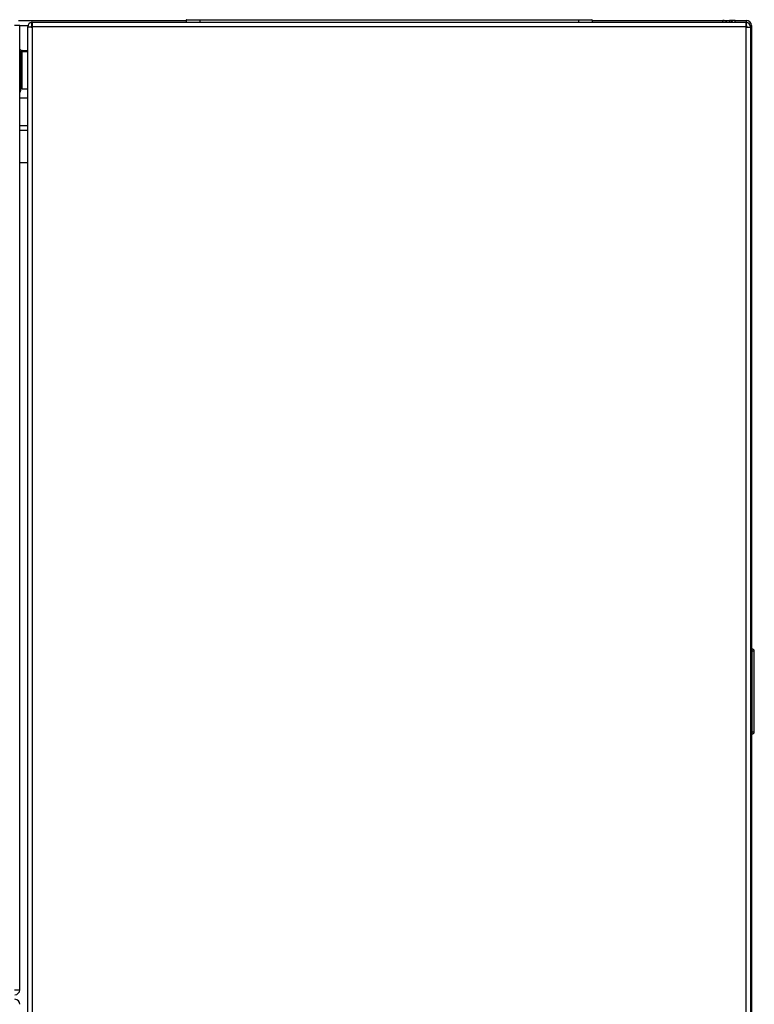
# Model space of a CAD drawing. Header units: millimetres. Extents: x 0 to 287, y 0 to 200.
# Tile 15 of 45: x 86 to 103, y 149 to 172. Entities that reach past the tile are written whole.
import ezdxf

# ---------------------------------------------------------------- set-up
doc = ezdxf.new("R2010")
doc.units = ezdxf.units.MM
doc.layers.add('134.135_BW4_CTM-', color=7, linetype='Continuous')
doc.layers.add('Standard', color=7, linetype='Continuous')

# ---------------------------------------------------------------- blocks, each defined once
blk = doc.blocks.new('SE1')
at = {"layer": '134.135_BW4_CTM-', "color": 7, "linetype": 'Continuous'}
for p, q in [((86.279, 171.882), (90.175, 171.882)), ((90.175, 171.888), (90.175, 171.84)), ((90.495, 171.888), (90.175, 171.888)), ((90.185, 171.898), (90.495, 171.898)), ((90.495, 171.898), (99.295, 171.898)), ((90.495, 171.888), (90.495, 171.898)), ((90.495, 171.888), (90.495, 171.84)), ((99.295, 171.888), (90.495, 171.888)), ((99.295, 171.898), (99.605, 171.898)), ((99.295, 171.888), (99.295, 171.898)), ((99.295, 171.888), (99.295, 171.84)), ((99.615, 171.888), (99.295, 171.888)), ((99.615, 171.888), (99.615, 171.84)), ((99.615, 171.882), (102.654, 171.882)), ((102.654, 171.84), (102.654, 171.882)), ((102.654, 171.882), (102.809, 171.882)), ((102.809, 171.882), (102.809, 171.84)), ((102.927, 171.882), (102.809, 171.882)), ((102.939, 171.882), (102.927, 171.882)), ((102.939, 171.882), (103.199, 171.882)), ((102.939, 171.84), (102.939, 171.882)), ((103.199, 171.882), (103.199, 171.84)), ((86.309, 171.764), (86.191, 171.764)), ((86.309, 149.35), (86.309, 171.764)), ((86.497, 171.757), (86.309, 171.757)), ((86.495, 171.723), (86.495, 171.735)), ((86.6, 171.723), (86.495, 171.723)), ((86.495, 129.395), (86.495, 171.723)), ((86.575, 171.723), (86.575, 171.735)), ((86.575, 171.728), (86.6, 171.728)), ((86.604, 171.757), (86.588, 171.757)), ((86.59, 171.759), (86.59, 171.84)), ((86.6, 171.84), (86.604, 171.84)), ((86.6, 171.76), (86.604, 171.76)), ((86.6, 171.728), (86.6, 171.723)), ((86.6, 171.728), (86.604, 171.724)), ((86.6, 171.723), (86.6, 129.395)), ((86.6, 171.723), (86.604, 171.723)), ((86.604, 171.84), (103.185, 171.84)), ((86.604, 171.735), (86.604, 171.84)), ((103.185, 171.735), (86.604, 171.735)), ((86.604, 171.723), (86.604, 171.735)), ((103.19, 171.84), (103.185, 171.84)), ((103.185, 171.84), (103.185, 171.735)), ((103.19, 171.76), (103.185, 171.76)), ((103.185, 171.735), (103.185, 171.723)), ((103.185, 171.724), (103.19, 171.728)), ((103.185, 171.723), (103.19, 171.723)), ((103.19, 171.728), (103.215, 171.728)), ((103.19, 171.723), (103.19, 171.728)), ((103.19, 171.723), (103.295, 171.723)), ((103.19, 171.723), (103.19, 129.395)), ((103.199, 171.84), (103.199, 171.759)), ((103.199, 171.728), (103.199, 171.759)), ((103.215, 171.735), (103.215, 171.723)), ((103.291, 171.762), (103.319, 171.762)), ((103.295, 171.723), (103.295, 171.735)), ((103.295, 171.723), (103.295, 129.395)), ((103.319, 171.762), (103.319, 129.402)), ((86.338, 170.287), (86.338, 171.157)), ((86.363, 171.157), (86.363, 171.182)), ((86.363, 170.282), (86.363, 171.157)), ((86.363, 171.157), (86.495, 171.157)), ((86.379, 171.182), (86.495, 171.182)), ((86.363, 170.472), (86.338, 170.472)), ((86.495, 170.282), (86.363, 170.282)), ((86.32, 170.223), (86.309, 170.204)), ((86.309, 170.082), (86.495, 170.082)), ((86.495, 169.432), (86.309, 169.432)), ((86.309, 169.332), (86.495, 169.332)), ((86.309, 168.582), (86.495, 168.582)), ((103.334, 157.271), (103.319, 157.271)), ((103.334, 157.222), (103.319, 157.222)), ((103.334, 155.342), (103.334, 157.222)), ((103.384, 155.343), (103.384, 157.221)), ((103.385, 156.569), (103.384, 156.569)), ((103.385, 156.512), (103.385, 156.569)), ((103.385, 156.512), (103.384, 156.512)), ((103.385, 156.511), (103.384, 156.511)), ((103.385, 156.509), (103.384, 156.509)), ((103.385, 156.507), (103.384, 156.507)), ((103.385, 156.504), (103.384, 156.504)), ((103.385, 156.511), (103.385, 156.512)), ((103.385, 156.509), (103.385, 156.511)), ((103.385, 155.743), (103.385, 156.504)), ((103.385, 155.743), (103.384, 155.743)), ((103.385, 155.742), (103.384, 155.742)), ((103.385, 155.735), (103.384, 155.735)), ((103.385, 155.735), (103.384, 155.735)), ((103.385, 155.633), (103.384, 155.633)), ((103.385, 155.742), (103.385, 155.743)), ((103.385, 155.633), (103.385, 155.725)), ((103.334, 155.342), (103.319, 155.342)), ((103.334, 155.293), (103.319, 155.293)), ((86.191, 149.35), (86.309, 149.35))]:
    blk.add_line(p, q, dxfattribs=at)
for centre, radius, start, end in [((90.185, 171.888), 0.01, 90, 180), ((99.605, 171.888), 0.01, 0, 90), ((102.654, 171.757), 0.125, 41.6057, 90), ((102.927, 171.774), 0.108, 90, 142.3301), ((103.199, 171.762), 0.12, 0, 90), ((86.6, 171.735), 0.105, 95.224, 180), ((86.6, 171.735), 0.025, 112.4831, 180), ((86.6, 171.735), 0.105, 90, 95.224), ((86.6, 171.735), 0.025, 90, 112.4831), ((103.19, 171.735), 0.105, 84.776, 90), ((103.19, 171.735), 0.025, 67.5169, 90), ((103.19, 171.735), 0.105, 0, 84.776), ((103.19, 171.735), 0.025, 0, 67.5169), ((86.379, 171.282), 0.1, 225.573, 270), ((86.363, 171.157), 0.025, 90, 180), ((86.213, 170.287), 0.125, 329, 0), ((103.334, 157.221), 0.05, 0, 89.5), ((101.93, 157.247), 1.404, 359.0012, 0.9988), ((103.35, 156.803), 0.42, 85.4017, 92.1731), ((103.348, 155.857), 0.515, 268.4542, 273.971), ((103.334, 155.343), 0.05, 270.5, 360), ((101.93, 155.318), 1.404, 359.0012, 0.9988), ((86.191, 149.35), 0.118, 273.4355, 0), ((86.189, 149.012), 0.12, 0, 85.2198)]:
    blk.add_arc(centre, radius, start, end, dxfattribs=at)

msp = doc.modelspace()

# ---------------------------------------------------------------- block references
at = {"layer": 'Standard'}
msp.add_blockref('SE1', (0, 0), dxfattribs=at)

doc.saveas('drawing.dxf')
